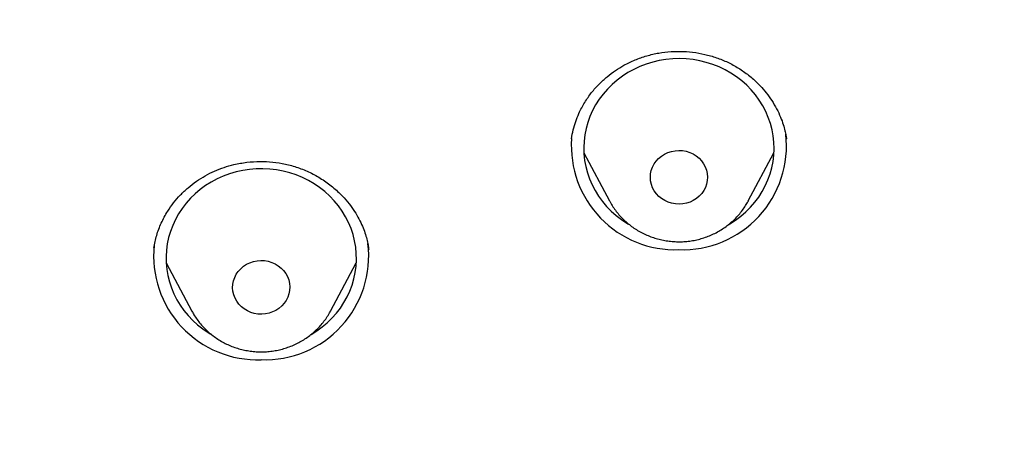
# Model space of a CAD drawing. Header units: millimetres. Extents: x 8 to 761, y 12 to 1609.
# Tile 70 of 88: x 351 to 367, y 1399 to 1406. Entities that reach past the tile are written whole.
import ezdxf

# ---------------------------------------------------------------- set-up
doc = ezdxf.new("R2010")
doc.units = ezdxf.units.MM

msp = doc.modelspace()

# ---------------------------------------------------------------- linework, layer by layer
at = {"color": 7, "linetype": 'Continuous', "lineweight": 30}
for p, q in [((360.09, 1403.891), (360.089, 1403.885)), ((363.479, 1403.879), (363.477, 1403.893)), ((360.286, 1403.663), (360.69, 1402.907)), ((362.878, 1402.907), (363.282, 1403.663)), ((362.878, 1402.907), (362.873, 1402.897)), ((353.512, 1402.171), (353.51, 1402.158)), ((353.704, 1401.93), (354.108, 1401.174)), ((356.296, 1401.174), (356.7, 1401.93)), ((354.111, 1401.17), (354.108, 1401.174))]:
    msp.add_line(p, q, dxfattribs=at)
at = {"color": 7, "linetype": 'Continuous', "lineweight": 30, "flags": 128}
for points in [[(362.571, 1402.538), (362.587, 1402.547), (362.676, 1402.604), (362.76, 1402.667), (362.838, 1402.735), (362.912, 1402.808), (362.979, 1402.886), (363.041, 1402.968), (363.096, 1403.055), (363.145, 1403.144), (363.186, 1403.237), (363.221, 1403.332), (363.248, 1403.43), (363.268, 1403.529), (363.28, 1403.628), (363.284, 1403.729), (363.281, 1403.83), (363.27, 1403.93), (363.252, 1404.029), (363.226, 1404.126), (363.193, 1404.222), (363.153, 1404.315), (363.105, 1404.406), (363.051, 1404.492), (362.991, 1404.575), (362.924, 1404.654), (362.852, 1404.728), (362.774, 1404.797), (362.691, 1404.861), (362.603, 1404.919), (362.511, 1404.971), (362.416, 1405.016), (362.317, 1405.055), (362.216, 1405.088), (362.112, 1405.113), (362.007, 1405.132), (361.901, 1405.143), (361.794, 1405.147), (361.687, 1405.144), (361.58, 1405.134), (361.475, 1405.117), (361.371, 1405.093), (361.269, 1405.061), (361.17, 1405.024), (361.074, 1404.979), (360.981, 1404.928), (360.893, 1404.871), (360.809, 1404.809), (360.73, 1404.741), (360.657, 1404.667), (360.589, 1404.589), (360.527, 1404.507), (360.472, 1404.421), (360.424, 1404.331), (360.382, 1404.239), (360.348, 1404.143), (360.321, 1404.046), (360.301, 1403.947), (360.289, 1403.847), (360.284, 1403.747), (360.287, 1403.646), (360.298, 1403.546), (360.317, 1403.447), (360.342, 1403.349), (360.376, 1403.253), (360.416, 1403.16), (360.463, 1403.07), (360.517, 1402.983), (360.578, 1402.9), (360.645, 1402.821), (360.717, 1402.747), (360.795, 1402.678), (360.878, 1402.615), (360.966, 1402.557), (360.989, 1402.543)], [(361.846, 1402.861), (361.787, 1402.857), (361.728, 1402.86), (361.67, 1402.87), (361.614, 1402.888), (361.562, 1402.912), (361.512, 1402.943), (361.468, 1402.979), (361.429, 1403.02), (361.396, 1403.066), (361.37, 1403.115), (361.35, 1403.168), (361.338, 1403.222), (361.334, 1403.277), (361.338, 1403.332), (361.349, 1403.387), (361.368, 1403.439), (361.393, 1403.489), (361.426, 1403.535), (361.464, 1403.577), (361.508, 1403.613), (361.557, 1403.644), (361.61, 1403.669), (361.665, 1403.687), (361.723, 1403.698), (361.782, 1403.702), (361.84, 1403.699), (361.898, 1403.689), (361.954, 1403.671), (362.007, 1403.647), (362.056, 1403.616), (362.101, 1403.58), (362.14, 1403.539), (362.173, 1403.493), (362.199, 1403.444), (362.218, 1403.391), (362.23, 1403.337), (362.234, 1403.282), (362.231, 1403.227), (362.22, 1403.172), (362.201, 1403.12), (362.175, 1403.07), (362.143, 1403.024), (362.104, 1402.982), (362.06, 1402.945), (362.011, 1402.914), (361.959, 1402.89), (361.903, 1402.872), (361.846, 1402.861)], [(355.987, 1400.804), (355.99, 1400.805), (356.079, 1400.861), (356.163, 1400.923), (356.243, 1400.99), (356.317, 1401.062), (356.386, 1401.139), (356.449, 1401.221), (356.505, 1401.306), (356.555, 1401.395), (356.598, 1401.488), (356.633, 1401.583), (356.662, 1401.68), (356.683, 1401.778), (356.696, 1401.878), (356.702, 1401.979), (356.7, 1402.079), (356.691, 1402.179), (356.674, 1402.279), (356.649, 1402.377), (356.617, 1402.473), (356.578, 1402.566), (356.532, 1402.657), (356.479, 1402.745), (356.42, 1402.828), (356.354, 1402.908), (356.282, 1402.983), (356.205, 1403.053), (356.123, 1403.117), (356.037, 1403.176), (355.945, 1403.229), (355.851, 1403.276), (355.752, 1403.316), (355.652, 1403.35), (355.548, 1403.376), (355.443, 1403.396), (355.337, 1403.409), (355.23, 1403.414), (355.123, 1403.412), (355.016, 1403.403), (354.911, 1403.387), (354.806, 1403.364), (354.704, 1403.334), (354.605, 1403.298), (354.508, 1403.254), (354.415, 1403.205), (354.326, 1403.149), (354.241, 1403.087), (354.161, 1403.02), (354.087, 1402.948), (354.018, 1402.87), (353.956, 1402.789), (353.899, 1402.703), (353.85, 1402.614), (353.807, 1402.522), (353.771, 1402.427), (353.743, 1402.33), (353.722, 1402.231), (353.708, 1402.131), (353.702, 1402.031), (353.704, 1401.93), (353.714, 1401.83), (353.731, 1401.731), (353.755, 1401.633), (353.787, 1401.537), (353.826, 1401.443), (353.873, 1401.352), (353.925, 1401.265), (353.985, 1401.181), (354.05, 1401.102), (354.122, 1401.027), (354.199, 1400.957), (354.281, 1400.892), (354.368, 1400.833), (354.406, 1400.81)], [(355.381, 1401.159), (355.326, 1401.14), (355.269, 1401.128), (355.21, 1401.124), (355.151, 1401.126), (355.093, 1401.136), (355.037, 1401.153), (354.984, 1401.177), (354.934, 1401.207), (354.889, 1401.242), (354.85, 1401.283), (354.816, 1401.329), (354.789, 1401.378), (354.77, 1401.43), (354.757, 1401.484), (354.752, 1401.539), (354.755, 1401.595), (354.766, 1401.649), (354.784, 1401.702), (354.809, 1401.752), (354.841, 1401.798), (354.879, 1401.84), (354.922, 1401.878), (354.971, 1401.909), (355.023, 1401.934), (355.078, 1401.953), (355.136, 1401.965), (355.195, 1401.969), (355.253, 1401.967), (355.311, 1401.957), (355.367, 1401.94), (355.421, 1401.916), (355.47, 1401.886), (355.515, 1401.851), (355.554, 1401.81), (355.588, 1401.764), (355.615, 1401.715), (355.635, 1401.663), (355.647, 1401.609), (355.652, 1401.554), (355.649, 1401.498), (355.639, 1401.444), (355.621, 1401.391), (355.596, 1401.341), (355.564, 1401.295), (355.526, 1401.253), (355.482, 1401.215), (355.434, 1401.184), (355.381, 1401.159)]]:
    msp.add_lwpolyline(points, dxfattribs=at)
at = {"color": 7, "linetype": 'Continuous', "lineweight": 30}
for centre, radius, start, end in [((361.727, 1403.778), 1.639, 176.1604, 272.0149), ((361.845, 1403.773), 1.634, 267.8783, 6.5532), ((355.142, 1402.041), 1.635, 174.0992, 272.1079), ((355.263, 1402.04), 1.633, 267.8718, 6.8666)]:
    msp.add_arc(centre, radius, start, end, dxfattribs=at)
for points, knots in [([(414.62, 1386.373), (414.625, 1386.58), (414.637, 1386.984), (414.649, 1387.576), (414.657, 1388.143), (414.663, 1388.683), (414.665, 1389.197), (414.665, 1389.676), (414.663, 1390.121), (414.66, 1390.533), (414.655, 1390.922), (414.649, 1391.287), (414.642, 1391.624), (414.635, 1391.933), (414.628, 1392.214), (414.621, 1392.474), (414.614, 1392.714), (414.606, 1392.933), (414.599, 1393.142), (414.592, 1393.342), (414.584, 1393.533), (414.578, 1393.702), (414.571, 1393.849), (414.566, 1393.963), (414.563, 1394.043), (414.561, 1394.091), (414.559, 1394.124), (414.558, 1394.152), (414.556, 1394.188), (414.554, 1394.239), (414.551, 1394.306), (414.546, 1394.397), (414.541, 1394.517), (414.533, 1394.669), (414.524, 1394.846), (414.513, 1395.045), (414.501, 1395.269), (414.486, 1395.516), (414.47, 1395.788), (414.451, 1396.083), (414.43, 1396.401), (414.406, 1396.744), (414.379, 1397.11), (414.343, 1397.577), (414.297, 1398.134), (414.24, 1398.769), (414.18, 1399.395), (414.108, 1400.096), (414.023, 1400.869), (413.923, 1401.709), (413.819, 1402.528), (413.71, 1403.325), (413.597, 1404.102), (413.481, 1404.857), (413.362, 1405.591), (413.241, 1406.304), (413.119, 1406.996), (413.014, 1407.557), (412.931, 1407.993), (412.87, 1408.308), (412.809, 1408.613), (412.751, 1408.901), (412.696, 1409.169), (412.643, 1409.417), (412.593, 1409.645), (412.545, 1409.863), (412.498, 1410.068), (412.454, 1410.258), (412.415, 1410.422), (412.382, 1410.558), (412.359, 1410.655), (412.343, 1410.72), (412.334, 1410.758), (412.326, 1410.789), (412.32, 1410.814), (412.313, 1410.841), (412.303, 1410.882), (412.287, 1410.946), (412.263, 1411.039), (412.234, 1411.153), (412.199, 1411.289), (412.16, 1411.441), (412.115, 1411.61), (412.064, 1411.797), (412.01, 1411.996), (411.918, 1412.323), (411.789, 1412.763), (411.635, 1413.267), (411.491, 1413.712), (411.361, 1414.103), (411.228, 1414.484), (411.092, 1414.863), (410.947, 1415.251), (410.794, 1415.648), (410.631, 1416.053), (410.458, 1416.466), (410.272, 1416.894), (410.071, 1417.337), (409.898, 1417.702), (409.76, 1417.986), (409.66, 1418.185), (409.558, 1418.388), (409.453, 1418.591), (409.348, 1418.789), (409.242, 1418.988), (409.137, 1419.18), (409.035, 1419.364), (408.942, 1419.528), (408.86, 1419.673), (408.788, 1419.797), (408.726, 1419.903), (408.675, 1419.989), (408.637, 1420.053), (408.61, 1420.098), (408.593, 1420.127), (408.576, 1420.155), (408.55, 1420.198), (408.51, 1420.265), (408.456, 1420.353), (408.394, 1420.454), (408.324, 1420.566), (408.247, 1420.69), (408.161, 1420.825), (408.054, 1420.992), (407.922, 1421.194), (407.763, 1421.432), (407.591, 1421.684), (407.332, 1422.054), (406.987, 1422.529), (406.549, 1423.1), (406.1, 1423.655), (405.64, 1424.192), (405.171, 1424.713), (404.689, 1425.221), (404.191, 1425.718), (403.674, 1426.207), (403.138, 1426.686), (402.582, 1427.156), (402.137, 1427.513), (401.813, 1427.763), (401.622, 1427.908), (401.439, 1428.044), (401.267, 1428.17), (401.108, 1428.285), (400.96, 1428.391), (400.825, 1428.486), (400.702, 1428.571), (400.599, 1428.642), (400.514, 1428.7), (400.451, 1428.743), (400.401, 1428.776), (400.368, 1428.798), (400.347, 1428.812), (400.332, 1428.823), (400.315, 1428.834), (400.294, 1428.848), (400.259, 1428.871), (400.207, 1428.906), (400.135, 1428.953), (400.046, 1429.012), (399.939, 1429.081), (399.813, 1429.162), (399.67, 1429.253), (399.51, 1429.353), (399.332, 1429.463), (399.137, 1429.582), (398.924, 1429.709), (398.699, 1429.841), (398.464, 1429.976), (398.147, 1430.155), (397.743, 1430.375), (397.208, 1430.655), (396.616, 1430.951), (395.963, 1431.259), (395.286, 1431.56), (394.585, 1431.854), (393.864, 1432.137), (393.124, 1432.409), (392.365, 1432.671), (391.582, 1432.922), (390.832, 1433.146), (390.118, 1433.346), (389.443, 1433.524), (388.754, 1433.694), (388.054, 1433.856), (387.356, 1434.007), (386.67, 1434.147), (386.001, 1434.274), (385.345, 1434.391), (384.66, 1434.508), (383.947, 1434.626), (383.209, 1434.743), (382.491, 1434.852), (381.794, 1434.953), (381.118, 1435.047), (380.425, 1435.139), (379.718, 1435.229), (379, 1435.315), (378.312, 1435.394), (377.652, 1435.465), (377.022, 1435.53), (376.421, 1435.588), (375.849, 1435.641), (375.342, 1435.685), (374.897, 1435.722), (374.503, 1435.753), (374.112, 1435.783), (373.64, 1435.818), (373.081, 1435.856), (372.428, 1435.897), (371.748, 1435.936), (371.043, 1435.973), (370.31, 1436.006), (369.567, 1436.036), (368.813, 1436.061), (368.05, 1436.081), (367.264, 1436.098), (366.454, 1436.109), (365.647, 1436.115), (364.846, 1436.115), (364.051, 1436.11), (363.236, 1436.1), (362.403, 1436.083), (361.613, 1436.062), (360.87, 1436.037), (360.181, 1436.01), (359.494, 1435.979), (358.817, 1435.945), (358.05, 1435.902), (357.197, 1435.848), (356.264, 1435.782), (355.361, 1435.71), (354.487, 1435.635), (353.643, 1435.555), (352.828, 1435.473), (352.043, 1435.388), (351.287, 1435.302), (350.561, 1435.214), (349.864, 1435.125), (349.197, 1435.036), (348.641, 1434.958), (348.19, 1434.893), (347.83, 1434.84), (347.464, 1434.785), (347.084, 1434.726), (346.687, 1434.664), (346.273, 1434.597), (345.843, 1434.526), (345.383, 1434.448), (344.894, 1434.362), (344.374, 1434.269), (343.834, 1434.166), (343.276, 1434.055), (342.7, 1433.933), (342.118, 1433.803), (341.53, 1433.665), (340.938, 1433.517), (340.331, 1433.358), (339.709, 1433.185), (339.11, 1433.009), (338.535, 1432.83), (337.986, 1432.652), (337.429, 1432.461), (336.863, 1432.257), (336.292, 1432.04), (335.737, 1431.819), (335.211, 1431.599), (334.722, 1431.385), (334.259, 1431.173), (333.822, 1430.965), (333.401, 1430.758), (332.997, 1430.552), (332.611, 1430.348), (332.254, 1430.153), (331.924, 1429.967), (331.621, 1429.792), (331.349, 1429.632), (331.108, 1429.486), (330.895, 1429.354), (330.705, 1429.235), (330.537, 1429.128), (330.391, 1429.033), (330.27, 1428.954), (330.168, 1428.887), (330.077, 1428.826), (329.994, 1428.77), (329.912, 1428.715), (329.829, 1428.658), (329.731, 1428.591), (329.587, 1428.491), (329.395, 1428.356), (329.153, 1428.183), (328.89, 1427.989), (328.606, 1427.775), (328.305, 1427.542), (327.987, 1427.288), (327.654, 1427.014), (327.313, 1426.724), (326.887, 1426.349), (326.392, 1425.891), (325.835, 1425.344), (325.299, 1424.786), (324.784, 1424.216), (324.361, 1423.721), (324.021, 1423.305), (323.759, 1422.973), (323.505, 1422.643), (323.265, 1422.32), (323.042, 1422.01), (322.836, 1421.718), (322.649, 1421.443), (322.479, 1421.188), (322.325, 1420.952), (322.185, 1420.734), (322.077, 1420.562), (321.998, 1420.435), (321.946, 1420.35), (321.903, 1420.278), (321.865, 1420.217), (321.83, 1420.159), (321.787, 1420.086), (321.73, 1419.991), (321.66, 1419.872), (321.584, 1419.741), (321.504, 1419.603), (321.422, 1419.458), (321.337, 1419.307), (321.25, 1419.149), (321.133, 1418.935), (320.986, 1418.658), (320.808, 1418.313), (320.623, 1417.944), (320.434, 1417.551), (320.241, 1417.135), (320.044, 1416.693), (319.851, 1416.241), (319.662, 1415.779), (319.478, 1415.308), (319.294, 1414.816), (319.111, 1414.302), (318.93, 1413.767), (318.774, 1413.28), (318.643, 1412.856), (318.541, 1412.511), (318.448, 1412.188), (318.364, 1411.887), (318.3, 1411.651), (318.253, 1411.474), (318.221, 1411.351), (318.191, 1411.235), (318.164, 1411.131), (318.142, 1411.045), (318.126, 1410.98), (318.115, 1410.936), (318.106, 1410.901), (318.096, 1410.861), (318.081, 1410.802), (318.061, 1410.72), (318.036, 1410.616), (318.006, 1410.491), (317.97, 1410.343), (317.931, 1410.173), (317.886, 1409.979), (317.836, 1409.76), (317.784, 1409.522), (317.731, 1409.275), (317.679, 1409.025), (317.627, 1408.772), (317.576, 1408.517), (317.494, 1408.104), (317.384, 1407.528), (317.252, 1406.81), (317.128, 1406.101), (317.011, 1405.401), (316.896, 1404.685), (316.784, 1403.947), (316.675, 1403.187), (316.571, 1402.413), (316.472, 1401.639), (316.382, 1400.878), (316.3, 1400.132), (316.225, 1399.402), (316.157, 1398.689), (316.095, 1397.993), (316.04, 1397.314), (315.991, 1396.651), (315.956, 1396.13), (315.932, 1395.746), (315.917, 1395.495), (315.903, 1395.253), (315.89, 1395.028), (315.879, 1394.825), (315.87, 1394.647), (315.862, 1394.492), (315.856, 1394.361), (315.851, 1394.254), (315.847, 1394.176), (315.845, 1394.123), (315.843, 1394.09), (315.842, 1394.059), (315.84, 1394.022), (315.838, 1393.968), (315.835, 1393.895), (315.831, 1393.802), (315.826, 1393.685), (315.82, 1393.545), (315.814, 1393.381), (315.807, 1393.193), (315.799, 1392.982), (315.792, 1392.746), (315.784, 1392.489), (315.776, 1392.211), (315.768, 1391.911), (315.761, 1391.588), (315.754, 1391.242), (315.749, 1390.874), (315.744, 1390.483), (315.741, 1390.068), (315.739, 1389.624), (315.739, 1389.148), (315.742, 1388.641), (315.747, 1388.108), (315.756, 1387.551), (315.768, 1386.968), (315.779, 1386.571), (315.784, 1386.369)], [0, 0, 0, 0, 0.003805, 0.007448, 0.010931, 0.014253, 0.017413, 0.020413, 0.023094, 0.025631, 0.028026, 0.030278, 0.032386, 0.034251, 0.035988, 0.037596, 0.039077, 0.040429, 0.041652, 0.042971, 0.044155, 0.045203, 0.046115, 0.046892, 0.047309, 0.047614, 0.047783, 0.047931, 0.048128, 0.048458, 0.048872, 0.049369, 0.050164, 0.051108, 0.052201, 0.053443, 0.054831, 0.056367, 0.058051, 0.059883, 0.061864, 0.063992, 0.066269, 0.068695, 0.072698, 0.076657, 0.080554, 0.084388, 0.089758, 0.094999, 0.100112, 0.105098, 0.109955, 0.114685, 0.119286, 0.123759, 0.128104, 0.132321, 0.134345, 0.136338, 0.138276, 0.140093, 0.141786, 0.143353, 0.144796, 0.146114, 0.147488, 0.148693, 0.14973, 0.150598, 0.151297, 0.151579, 0.15182, 0.152021, 0.152181, 0.1523, 0.152523, 0.152963, 0.153532, 0.154284, 0.155146, 0.156116, 0.157195, 0.158384, 0.15968, 0.161023, 0.164643, 0.168157, 0.170748, 0.173278, 0.175747, 0.178177, 0.180712, 0.183374, 0.186003, 0.188745, 0.191603, 0.194575, 0.197663, 0.199005, 0.200368, 0.201752, 0.203156, 0.204554, 0.205861, 0.207277, 0.208559, 0.209707, 0.210719, 0.211597, 0.212341, 0.212949, 0.213424, 0.213702, 0.213897, 0.214042, 0.2143, 0.214826, 0.215464, 0.216185, 0.21699, 0.217879, 0.218851, 0.219907, 0.221496, 0.223243, 0.225135, 0.22705, 0.231458, 0.235818, 0.240131, 0.244397, 0.248617, 0.252809, 0.257043, 0.261303, 0.265609, 0.26996, 0.274358, 0.275834, 0.277285, 0.278645, 0.279911, 0.281084, 0.282163, 0.283148, 0.28404, 0.284838, 0.285375, 0.28586, 0.286209, 0.286446, 0.286567, 0.286658, 0.286779, 0.28693, 0.287111, 0.287523, 0.288036, 0.288652, 0.289424, 0.290314, 0.291321, 0.292445, 0.293685, 0.295043, 0.296519, 0.298095, 0.299699, 0.301323, 0.304569, 0.30789, 0.312043, 0.316306, 0.32068, 0.325162, 0.329753, 0.33437, 0.339093, 0.343924, 0.348862, 0.35289, 0.356986, 0.361151, 0.365384, 0.369626, 0.373704, 0.377695, 0.381597, 0.385412, 0.389912, 0.394286, 0.398535, 0.402659, 0.406657, 0.41053, 0.414933, 0.419163, 0.423218, 0.427099, 0.430807, 0.43434, 0.437699, 0.440885, 0.443266, 0.445541, 0.447815, 0.450155, 0.453829, 0.457656, 0.461636, 0.465769, 0.470056, 0.474496, 0.478822, 0.483285, 0.487885, 0.492621, 0.497493, 0.50203, 0.50668, 0.511442, 0.516317, 0.521303, 0.5253, 0.529364, 0.533403, 0.537365, 0.54125, 0.54689, 0.55236, 0.557659, 0.562789, 0.567749, 0.572539, 0.57716, 0.581611, 0.585892, 0.590003, 0.593944, 0.597715, 0.599857, 0.601948, 0.604102, 0.606355, 0.608709, 0.611163, 0.613717, 0.616371, 0.61935, 0.622446, 0.625661, 0.628995, 0.632447, 0.636018, 0.639492, 0.643071, 0.646754, 0.650541, 0.654432, 0.657754, 0.661148, 0.664615, 0.668154, 0.671766, 0.675405, 0.678702, 0.681854, 0.68486, 0.68772, 0.690432, 0.693187, 0.695772, 0.698187, 0.700432, 0.702506, 0.70441, 0.706046, 0.707532, 0.708866, 0.710051, 0.711085, 0.711968, 0.712625, 0.713264, 0.713929, 0.714414, 0.715013, 0.715728, 0.716535, 0.718138, 0.719912, 0.721858, 0.723976, 0.726265, 0.728681, 0.731262, 0.733988, 0.736727, 0.74144, 0.746125, 0.75078, 0.755408, 0.760007, 0.762577, 0.765139, 0.76769, 0.770146, 0.77246, 0.774631, 0.776659, 0.778509, 0.780222, 0.781798, 0.783237, 0.783928, 0.784532, 0.785046, 0.785468, 0.785841, 0.786287, 0.78701, 0.787872, 0.788801, 0.789772, 0.790786, 0.791843, 0.792942, 0.794084, 0.79631, 0.798681, 0.801198, 0.803859, 0.806668, 0.809623, 0.812727, 0.815703, 0.818803, 0.822028, 0.825378, 0.828854, 0.832453, 0.834815, 0.837031, 0.839102, 0.841026, 0.842804, 0.843624, 0.844408, 0.845157, 0.845839, 0.846387, 0.8468, 0.847076, 0.847219, 0.847459, 0.847839, 0.848358, 0.849017, 0.849815, 0.850753, 0.85183, 0.853047, 0.854456, 0.855992, 0.857555, 0.859135, 0.86073, 0.862342, 0.86397, 0.868533, 0.87322, 0.877511, 0.881901, 0.88639, 0.890978, 0.895763, 0.900647, 0.905497, 0.910246, 0.914894, 0.91944, 0.923885, 0.928205, 0.932424, 0.936542, 0.94056, 0.94214, 0.943703, 0.945236, 0.946641, 0.947898, 0.949006, 0.949966, 0.950777, 0.95144, 0.951955, 0.952231, 0.952432, 0.952573, 0.952795, 0.953129, 0.953575, 0.954149, 0.954869, 0.955736, 0.956749, 0.957908, 0.959214, 0.960666, 0.962264, 0.963973, 0.965821, 0.967811, 0.969941, 0.972211, 0.974622, 0.977173, 0.979865, 0.982835, 0.98596, 0.989238, 0.992671, 0.996259, 1, 1, 1, 1]), ([(365.202, 1426.784), (365.03, 1426.784), (364.693, 1426.783), (364.201, 1426.78), (363.736, 1426.775), (363.296, 1426.769), (362.883, 1426.762), (362.502, 1426.754), (362.153, 1426.746), (361.834, 1426.738), (361.539, 1426.729), (361.267, 1426.721), (360.998, 1426.712), (360.73, 1426.702), (360.454, 1426.692), (360.181, 1426.681), (359.907, 1426.669), (359.63, 1426.657), (359.352, 1426.644), (358.869, 1426.62), (358.181, 1426.582), (357.289, 1426.527), (356.396, 1426.464), (355.268, 1426.377), (353.909, 1426.257), (352.318, 1426.094), (350.729, 1425.909), (349.32, 1425.724), (348.09, 1425.548), (347.036, 1425.388), (345.984, 1425.217), (344.933, 1425.037), (343.886, 1424.838), (342.864, 1424.624), (341.867, 1424.393), (340.896, 1424.147), (339.932, 1423.88), (338.975, 1423.589), (338.153, 1423.316), (337.462, 1423.07), (336.899, 1422.86), (336.338, 1422.638), (335.772, 1422.404), (335.197, 1422.152), (334.635, 1421.892), (334.09, 1421.627), (333.574, 1421.363), (333.169, 1421.147), (332.877, 1420.985), (332.689, 1420.879), (332.505, 1420.774), (332.324, 1420.669), (332.15, 1420.566), (331.984, 1420.466), (331.835, 1420.375), (331.705, 1420.295), (331.593, 1420.226), (331.486, 1420.158), (331.355, 1420.074), (331.192, 1419.969), (330.995, 1419.84), (330.784, 1419.699), (330.562, 1419.547), (330.331, 1419.385), (330.087, 1419.211), (329.838, 1419.029), (329.593, 1418.845), (329.294, 1418.615), (328.947, 1418.34), (328.56, 1418.02), (328.192, 1417.704), (327.841, 1417.39), (327.501, 1417.074), (327.089, 1416.677), (326.611, 1416.193), (326.075, 1415.614), (325.558, 1415.02), (325.062, 1414.413), (324.585, 1413.793), (324.129, 1413.162), (323.694, 1412.519), (323.258, 1411.834), (322.825, 1411.104), (322.398, 1410.329), (321.996, 1409.541), (321.62, 1408.741), (321.268, 1407.931), (320.94, 1407.114), (320.636, 1406.294), (320.355, 1405.472), (320.096, 1404.649), (319.855, 1403.821), (319.633, 1402.988), (319.45, 1402.252), (319.349, 1401.793), (319.31, 1401.614)], [0, 0, 0, 0, 0.008823, 0.017201, 0.025134, 0.032623, 0.039668, 0.04627, 0.05209, 0.057515, 0.062548, 0.067188, 0.071435, 0.076286, 0.080904, 0.085555, 0.090239, 0.094956, 0.099706, 0.104489, 0.119646, 0.134913, 0.15018, 0.165448, 0.19271, 0.219974, 0.247236, 0.274499, 0.292676, 0.310858, 0.329046, 0.347245, 0.365439, 0.383623, 0.400762, 0.417898, 0.435027, 0.452153, 0.469276, 0.47959, 0.489904, 0.50022, 0.510701, 0.521505, 0.532637, 0.542697, 0.552846, 0.562691, 0.566469, 0.570195, 0.573869, 0.57749, 0.58106, 0.584384, 0.587521, 0.590159, 0.592297, 0.594385, 0.596784, 0.600387, 0.604485, 0.609075, 0.61359, 0.618498, 0.623798, 0.629255, 0.634608, 0.639857, 0.648974, 0.657765, 0.666232, 0.674405, 0.68253, 0.690667, 0.704553, 0.718448, 0.732346, 0.746233, 0.760089, 0.773899, 0.787697, 0.801502, 0.81729, 0.833096, 0.848933, 0.864797, 0.880638, 0.896462, 0.91228, 0.927834, 0.943389, 0.958946, 0.974505, 0.990061, 1, 1, 1, 1]), ([(412.569, 1392.365), (412.551, 1392.542), (412.48, 1393.218), (412.334, 1394.39), (412.152, 1395.716), (411.977, 1396.873), (411.816, 1397.864), (411.645, 1398.853), (411.463, 1399.84), (411.271, 1400.825), (411.063, 1401.788), (410.84, 1402.728), (410.601, 1403.645), (410.339, 1404.557), (410.055, 1405.462), (409.755, 1406.337), (409.439, 1407.182), (409.109, 1407.998), (408.754, 1408.806), (408.376, 1409.606), (407.972, 1410.394), (407.543, 1411.168), (407.122, 1411.873), (406.714, 1412.512), (406.326, 1413.087), (405.922, 1413.653), (405.501, 1414.21), (405.067, 1414.753), (404.62, 1415.283), (404.16, 1415.8), (403.683, 1416.306), (403.233, 1416.759), (402.814, 1417.159), (402.43, 1417.511), (402.033, 1417.859), (401.622, 1418.206), (401.192, 1418.552), (400.744, 1418.898), (400.352, 1419.187), (400.029, 1419.417), (399.788, 1419.584), (399.601, 1419.712), (399.462, 1419.804), (399.368, 1419.866), (399.28, 1419.925), (399.2, 1419.977), (399.136, 1420.018), (399.09, 1420.048), (399.056, 1420.07), (399.022, 1420.092), (398.981, 1420.118), (398.931, 1420.15), (398.856, 1420.197), (398.751, 1420.263), (398.611, 1420.35), (398.341, 1420.515), (397.949, 1420.747), (397.443, 1421.033), (396.942, 1421.304), (396.447, 1421.56), (395.956, 1421.802), (395.468, 1422.033), (394.923, 1422.278), (394.321, 1422.535), (393.659, 1422.801), (392.997, 1423.051), (392.268, 1423.311), (391.472, 1423.575), (390.606, 1423.84), (389.734, 1424.086), (388.857, 1424.314), (387.883, 1424.547), (386.812, 1424.779), (385.643, 1425.006), (384.337, 1425.232), (382.895, 1425.463), (381.315, 1425.693), (379.731, 1425.9), (378.251, 1426.073), (376.874, 1426.217), (375.601, 1426.335), (374.327, 1426.44), (373.052, 1426.53), (371.943, 1426.597), (371.006, 1426.645), (370.416, 1426.672), (370.005, 1426.688), (369.77, 1426.698), (369.528, 1426.706), (369.269, 1426.716), (368.984, 1426.725), (368.67, 1426.734), (368.329, 1426.744), (367.959, 1426.753), (367.562, 1426.761), (367.139, 1426.769), (366.691, 1426.775), (366.219, 1426.78), (365.72, 1426.783), (365.378, 1426.784), (365.202, 1426.784)], [0, 0, 0, 0, 0.008284, 0.03158, 0.054879, 0.070411, 0.085944, 0.101473, 0.116998, 0.132515, 0.148031, 0.162659, 0.177288, 0.191912, 0.206534, 0.221158, 0.234652, 0.248159, 0.2617, 0.275283, 0.288835, 0.302349, 0.315837, 0.326399, 0.336953, 0.347506, 0.358077, 0.368668, 0.379081, 0.389502, 0.399967, 0.410536, 0.418287, 0.42608, 0.433942, 0.44199, 0.450231, 0.458669, 0.467292, 0.472016, 0.476374, 0.480365, 0.48212, 0.483794, 0.485386, 0.486854, 0.488029, 0.488772, 0.489303, 0.489847, 0.490563, 0.49145, 0.492508, 0.494517, 0.496952, 0.499812, 0.508588, 0.517192, 0.525612, 0.533841, 0.541895, 0.549845, 0.557692, 0.568307, 0.578735, 0.589121, 0.599502, 0.61276, 0.626018, 0.639277, 0.652542, 0.665806, 0.68318, 0.700557, 0.717936, 0.741217, 0.764502, 0.787787, 0.811073, 0.829701, 0.84833, 0.866959, 0.885587, 0.904204, 0.915502, 0.926587, 0.930027, 0.933445, 0.936872, 0.940621, 0.944779, 0.949347, 0.954322, 0.959706, 0.965499, 0.971699, 0.978185, 0.985065, 0.992336, 1, 1, 1, 1]), ([(360.091, 1403.886), (360.1, 1403.933), (360.117, 1404.025), (360.157, 1404.159), (360.215, 1404.304), (360.295, 1404.458), (360.403, 1404.612), (360.523, 1404.747), (360.65, 1404.863), (360.782, 1404.961), (360.928, 1405.051), (361.092, 1405.13), (361.276, 1405.195), (361.466, 1405.239), (361.66, 1405.262), (361.855, 1405.264), (362.049, 1405.245), (362.238, 1405.207), (362.422, 1405.149), (362.599, 1405.072), (362.767, 1404.974), (362.924, 1404.857), (363.055, 1404.733), (363.162, 1404.608), (363.25, 1404.487), (363.325, 1404.359), (363.386, 1404.232), (363.428, 1404.115), (363.455, 1404.018), (363.47, 1403.941), (363.477, 1403.901), (363.479, 1403.883)], [0, 0, 0, 0, 0.031289, 0.06165, 0.091076, 0.13345, 0.173749, 0.212012, 0.248265, 0.282511, 0.314741, 0.354962, 0.39476, 0.434655, 0.474377, 0.513939, 0.553376, 0.592703, 0.631934, 0.671413, 0.711431, 0.752013, 0.793169, 0.824403, 0.855923, 0.887707, 0.918942, 0.945965, 0.96839, 0.986335, 1, 1, 1, 1]), ([(353.51, 1402.166), (353.523, 1402.233), (353.549, 1402.366), (353.624, 1402.561), (353.716, 1402.732), (353.82, 1402.879), (353.927, 1403.003), (354.048, 1403.117), (354.179, 1403.218), (354.319, 1403.306), (354.465, 1403.379), (354.616, 1403.437), (354.786, 1403.485), (354.975, 1403.519), (355.181, 1403.532), (355.384, 1403.523), (355.584, 1403.491), (355.782, 1403.436), (355.974, 1403.357), (356.158, 1403.255), (356.329, 1403.13), (356.473, 1402.998), (356.587, 1402.866), (356.673, 1402.745), (356.742, 1402.627), (356.796, 1402.513), (356.837, 1402.407), (356.863, 1402.322), (356.879, 1402.259), (356.89, 1402.201), (356.894, 1402.165), (356.898, 1402.142)], [0, 0, 0, 0, 0.045552, 0.091221, 0.137097, 0.17169, 0.206446, 0.241295, 0.275828, 0.310007, 0.343774, 0.376953, 0.409582, 0.45226, 0.49403, 0.534926, 0.575939, 0.617648, 0.660082, 0.703244, 0.747094, 0.791572, 0.825052, 0.85654, 0.885636, 0.912358, 0.93672, 0.958729, 0.969005, 0.979196, 1, 1, 1, 1]), ([(360.689, 1402.91), (360.693, 1402.904), (360.709, 1402.871), (360.745, 1402.814), (360.796, 1402.741), (360.854, 1402.672), (360.917, 1402.607), (360.985, 1402.547), (361.057, 1402.492), (361.133, 1402.442), (361.213, 1402.398), (361.297, 1402.36), (361.383, 1402.328), (361.471, 1402.302), (361.562, 1402.282), (361.653, 1402.27), (361.746, 1402.264), (361.839, 1402.264), (361.931, 1402.271), (362.023, 1402.285), (362.113, 1402.306), (362.201, 1402.333), (362.288, 1402.367), (362.371, 1402.406), (362.451, 1402.452), (362.527, 1402.503), (362.599, 1402.56), (362.666, 1402.621), (362.729, 1402.688), (362.785, 1402.759), (362.834, 1402.828), (362.86, 1402.876), (362.872, 1402.897)], [0, 0, 0, 0, 0.007987, 0.041967, 0.075993, 0.11007, 0.144202, 0.178392, 0.212641, 0.246948, 0.281313, 0.315731, 0.3502, 0.384715, 0.41927, 0.453862, 0.488483, 0.523127, 0.557789, 0.592458, 0.627128, 0.661792, 0.696443, 0.731072, 0.765672, 0.800237, 0.834758, 0.86923, 0.903648, 0.938007, 0.972305, 1, 1, 1, 1]), ([(354.111, 1401.17), (354.121, 1401.152), (354.145, 1401.107), (354.19, 1401.041), (354.245, 1400.97), (354.306, 1400.903), (354.371, 1400.841), (354.442, 1400.783), (354.516, 1400.731), (354.595, 1400.684), (354.677, 1400.643), (354.762, 1400.608), (354.849, 1400.58), (354.939, 1400.557), (355.03, 1400.542), (355.122, 1400.532), (355.215, 1400.53), (355.307, 1400.534), (355.399, 1400.545), (355.49, 1400.563), (355.58, 1400.587), (355.667, 1400.618), (355.752, 1400.655), (355.833, 1400.698), (355.911, 1400.746), (355.985, 1400.801), (356.055, 1400.86), (356.119, 1400.924), (356.178, 1400.993), (356.232, 1401.066), (356.271, 1401.127), (356.29, 1401.164), (356.296, 1401.175)], [0, 0, 0, 0, 0.023514, 0.057465, 0.091466, 0.125519, 0.15963, 0.193799, 0.228027, 0.262312, 0.296653, 0.331046, 0.365487, 0.399971, 0.434493, 0.469048, 0.503629, 0.538229, 0.572842, 0.607459, 0.642072, 0.676676, 0.711261, 0.745822, 0.780349, 0.814837, 0.849279, 0.883668, 0.918, 0.952272, 0.986482, 1, 1, 1, 1])]:
    msp.add_open_spline(points, degree=3, knots=knots, dxfattribs=at)

doc.saveas('drawing.dxf')
